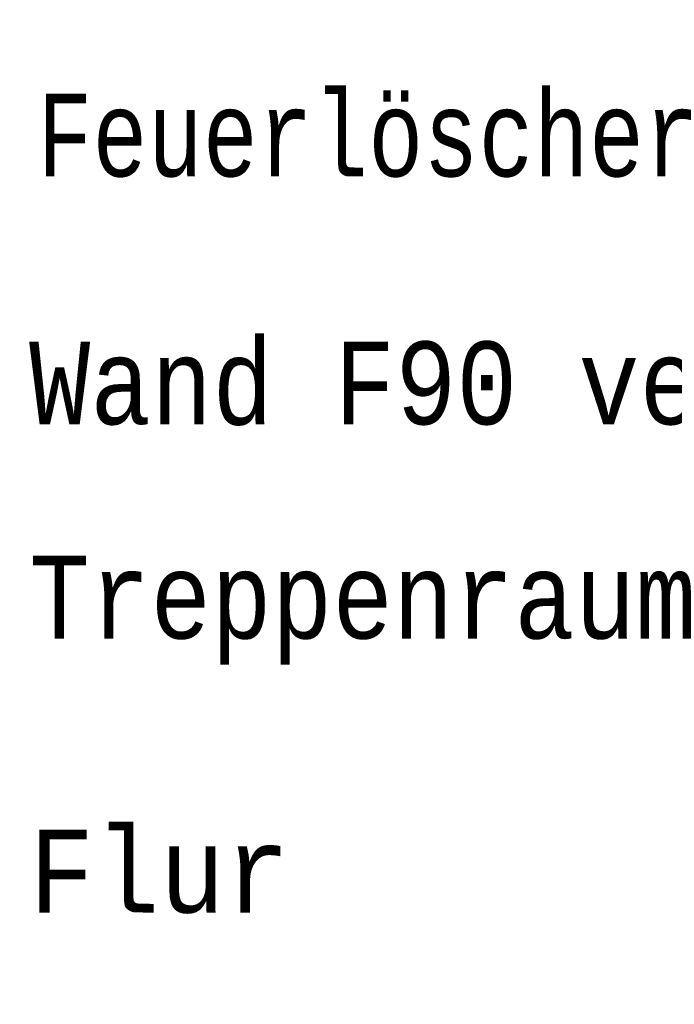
# Model space of a CAD drawing. Header units: metres. Extents: x -10.5 to 20.8, y -9 to 17.
# Tile 24 of 32: x -5.3442 to -5.3244, y -4.9662 to -4.9364. Entities that reach past the tile are written whole.
import ezdxf

# ---------------------------------------------------------------- set-up
doc = ezdxf.new("R2010")
doc.units = ezdxf.units.M
doc.header["$PDMODE"] = 65
doc.linetypes.add('AUSGEZOGEN', pattern=[0])
doc.layers.add('XR$1$STANDARD', color=7, linetype='Continuous', lineweight=25)
doc.layers.add('XR$4$STANDARD', color=7, linetype='Continuous', lineweight=25)
doc.styles.add('LUCIDACONSOLE', font='LUCON.TTF')
doc.dimstyles.new('_DIMSTYLE_2', dxfattribs={"dimtxt": 0.5, "dimasz": 0.8, "dimexe": 0, "dimexo": 0, "dimgap": 0.25, "dimtad": 0, "dimrnd": 0.01, "dimzin": 4, "dimdsep": 46, "dimtxsty": 'Standard', "dimblk1": 'ALL_ML_STRICH', "dimblk2": 'ALL_ML_STRICH', "dimsah": 1, "dimcen": 0, "dimadec": 0, "dimazin": 0, "dimtfac": 1, "dimtdec": 0, "dimtix": 1, "dimtmove": 2, "dimatfit": 3, "dimfxl": 1, "dimtzin": 0, "dimlwd": 0, "dimlwe": 25, "dimarcsym": 0})

# ---------------------------------------------------------------- blocks, each defined once
blk = doc.blocks.new('ALL_ML_STRICH')
at = {"color": 0, "linetype": 'ByBlock', "lineweight": -2}
for p, q in [((0, -0.5), (0, 0.5)), ((-0.3, -0.3), (0.3, 0.3)), ((-1, 0), (0.5, 0))]:
    blk.add_line(p, q, dxfattribs=at)
blk = doc.blocks.new('*D4')
at = {"layer": 'DEFPOINTS', "color": 0, "linetype": 'AUSGEZOGEN', "lineweight": 25}
for p in [(-10.133542, -4.896354), (18.156458, -5.256354), (-10.133542, -8.592953)]:
    blk.add_point(p, dxfattribs=at)
at = {"layer": 'XR$1$STANDARD', "color": 0, "linetype": 'AUSGEZOGEN', "lineweight": -2}
for p, q in [((-10.133542, -6.611157), (-10.133542, -8.592953)), ((18.156458, -6.611157), (18.156458, -8.592953)), ((-10.133542, -8.592953), (2.971189, -8.592953)), ((4.712786, -8.592953), (18.156458, -8.592953))]:
    blk.add_line(p, q, dxfattribs=at)
at = {"layer": 'XR$1$STANDARD', "color": 0, "linetype": 'AUSGEZOGEN', "lineweight": 25, "xscale": 0.8, "yscale": 0.8, "zscale": 0.8, "rotation": 180}
blk.add_blockref('ALL_ML_STRICH', (-10.133542, -8.592953), dxfattribs=at)
at = {"layer": 'XR$1$STANDARD', "color": 0, "linetype": 'AUSGEZOGEN', "lineweight": 25, "xscale": 0.8, "yscale": 0.8, "zscale": 0.8}
blk.add_blockref('ALL_ML_STRICH', (18.156458, -8.592953), dxfattribs=at)
at = {"layer": 'XR$1$STANDARD', "color": 0, "linetype": 'AUSGEZOGEN', "lineweight": 25, "insert": (3.841988, -8.655452), "char_height": 0.5, "width": 1.56617647, "attachment_point": 5}
blk.add_mtext('\\W0.63;\\A1;{28.29\\H0.330000;\\S^ ;}', dxfattribs=at)

msp = doc.modelspace()

# ---------------------------------------------------------------- texts
at = {"layer": 'XR$4$STANDARD', "color": 0, "linetype": 'AUSGEZOGEN', "lineweight": 25, "char_height": 0.0025, "attachment_point": 7, "style": 'LUCIDACONSOLE'}
for s, insert, width in [('\\W0.88;Feuerlöscher', (-5.343658, -4.941216), 0.02596141), ('\\W0.87;Wand\\~F90\\~verschließen', (-5.34387, -4.948717), 0.04458463), ('\\W0.87;Treppenraum', (-5.34387, -4.955918), 0.02387168), ('\\W0.93;Flur', (-5.34387, -4.963441), 0.00944977)]:
    msp.add_mtext(s, dxfattribs=dict(at, insert=insert, width=width))

# ---------------------------------------------------------------- dimensions: what is measured, and where the dimension line sits
at = {"layer": 'XR$1$STANDARD', "color": 0, "linetype": 'AUSGEZOGEN', "lineweight": 25}
dim = msp.add_linear_dim(base=(18.156458, -8.592953), p1=(-10.133542, -6.611157), p2=(18.156458, -6.611157), dimstyle='_DIMSTYLE_2', override={"dimpost": '<>', "dimclrd": 0, "dimclre": 0, "dimclrt": 0, "dimlwd": 0, "dimlwe": 25}, dxfattribs=at)
dim.commit()
dim.dimension.update_dxf_attribs({"geometry": '*D4', "text_midpoint": (3.841988, -8.655452)})

doc.saveas('drawing.dxf')
